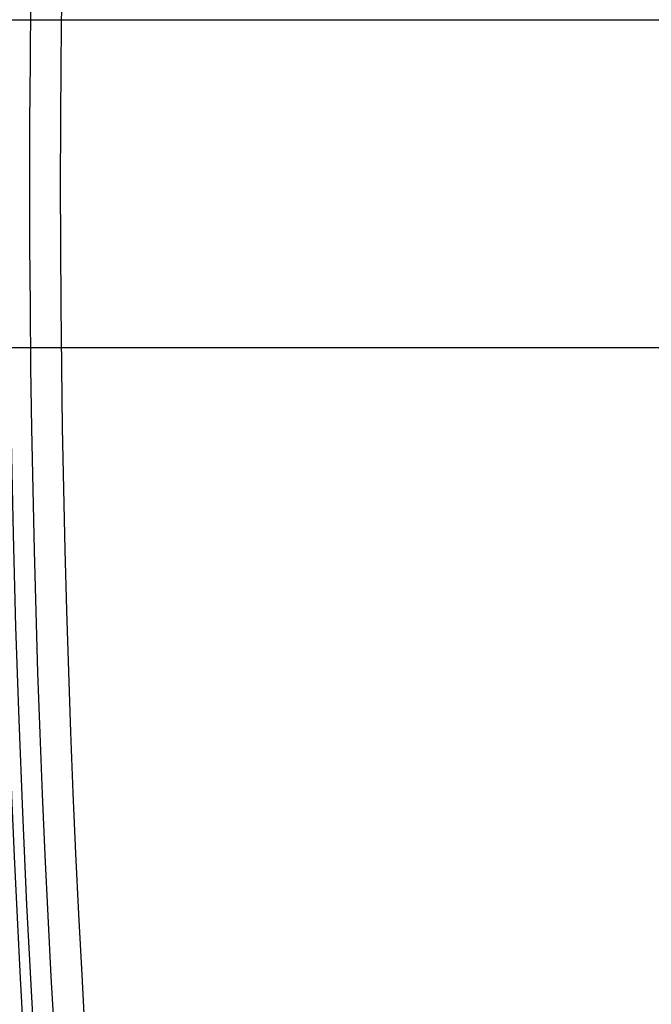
# Model space of a CAD drawing. Header units: millimetres. Extents: x -232 to 232, y -232 to 232.
# Tile 15 of 75: x -178 to -171, y -10 to 2. Entities that reach past the tile are written whole.
import ezdxf

# ---------------------------------------------------------------- set-up
doc = ezdxf.new("R2010")
doc.units = ezdxf.units.MM
doc.layers.add('HIDDEN', color=7, linetype='Continuous')
doc.layers.add('THICK', color=7, linetype='Continuous')

msp = doc.modelspace()

# ---------------------------------------------------------------- linework, layer by layer
at = {"layer": 'HIDDEN'}
for p, q in [((-178.491, 2), (-177.864, 2)), ((-177.864, -2), (-178.491, -2))]:
    msp.add_line(p, q, dxfattribs=at)
for radius, start, end in [(188.625, 90.50923, 179.49077), (188.25, 90.50842, 179.49158), (187.875, 90.50756, 179.49244), (187.5, 90.50676, 179.49324), (187.125, 90.5059, 179.4941), (186.75, 90.50499, 179.49501), (186.375, 90.50407, 179.49593), (185.625, 90.50212, 179.49782), (185.25, 90.50115, 179.49885), (184.875, 90.50012, 179.49988), (184.5, 90.49908, 179.50092), (184.125, 90.498, 179.502), (183.75, 90.49685, 179.50315), (183.375, 90.4957, 179.5043), (183, 90.49456, 179.50544), (182.625, 90.4933, 179.5067), (182.5, 0, 180.00002), (182.25, 90.49209, 179.50791), (181.875, 90.49083, 179.50917), (178.5, 90.64118, 179.35882), (182.5, 180.00002, 0), (181.875, 180.49083, 269.50917), (188.625, 180.50923, 269.49077), (188.25, 180.50842, 269.49158), (187.875, 180.50756, 269.49244), (187.5, 180.50676, 269.49324), (187.125, 180.5059, 269.4941), (186.75, 180.50499, 269.49501), (186.375, 180.50407, 269.49593), (185.625, 180.50218, 269.49788), (185.25, 180.50115, 269.49885), (184.875, 180.50012, 269.49988), (184.5, 180.49908, 269.50092), (184.125, 180.498, 269.502), (183.75, 180.49685, 269.50315), (183.375, 180.4957, 269.5043), (183, 180.49456, 269.50544), (182.625, 180.4933, 269.5067), (182.25, 180.49209, 269.50791), (178.5, 180.64118, 269.35882)]:
    msp.add_arc((0, 0), radius, start, end, dxfattribs=at)
at = {"layer": 'THICK'}
for p, q in [((-177.864, 2), (-166.235, 2)), ((-166.235, -2), (-177.864, -2))]:
    msp.add_line(p, q, dxfattribs=at)
for radius, start, end in [(186, 90.18407, 179.81593), (184.625, 0, 180.00002), (184.25, 0, 180.00002), (183.875, 0, 180.00002), (183.5, 0, 180.00002), (183.125, 0, 180.00002), (182.75, 0, 180.00002), (182.375, 0, 180.00002), (182, 0, 180.00002), (181.625, 0, 180.00002), (181.25, 0, 180.00002), (180.875, 0, 180.00002), (180.5, 0, 180.00002), (180.125, 0, 180.00002), (179.75, 0, 180.00002), (179.375, 0, 180.00002), (179, 0, 180.00002), (178.625, 0, 180.00002), (178.25, 0, 180.00002), (177.875, 0, 180.00002), (184.625, 179.99998, 0), (184.25, 179.99998, 0), (183.875, 179.99998, 0), (183.5, 179.99998, 0), (183.125, 179.99998, 0), (182.75, 179.99998, 0), (182.375, 179.99998, 0), (182, 179.99998, 0), (181.625, 179.99998, 0), (181.25, 179.99998, 0), (180.875, 179.99998, 0), (180.5, 179.99998, 0), (180.125, 179.99998, 0), (179.75, 179.99998, 0), (179.375, 179.99998, 0), (179, 179.99998, 0), (178.625, 179.99998, 0), (178.25, 179.99998, 0), (177.875, 179.99998, 0), (186, 180.18407, 269.81593), (190, 180.60313, 269.39687)]:
    msp.add_arc((0, 0), radius, start, end, dxfattribs=at)

doc.saveas('drawing.dxf')
